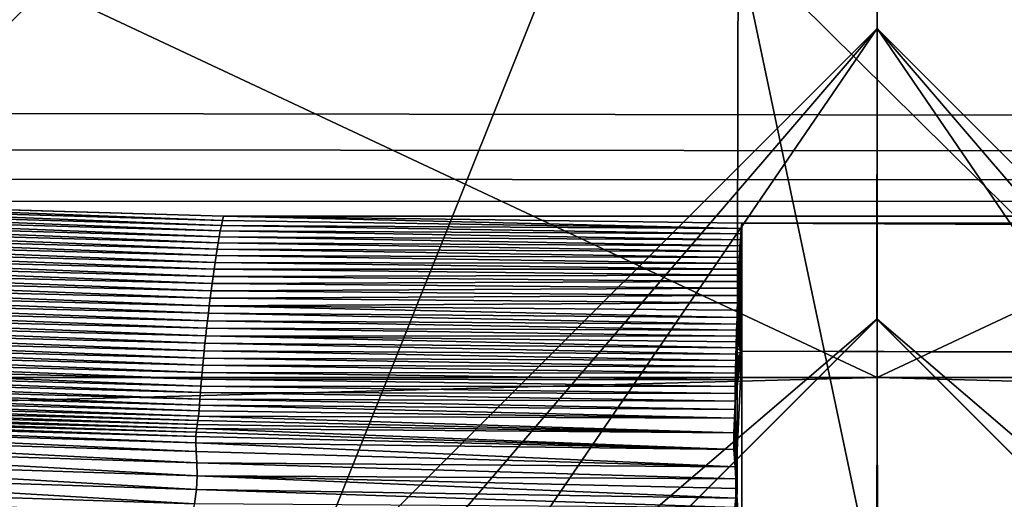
# Model space of a CAD drawing. Extents: x -200 to 200, y -702 to 625.
# Tile 63 of 256: x -176.473 to -174.781, y -635.11 to -634.285. Entities that reach past the tile are written whole.
import ezdxf

# ---------------------------------------------------------------- set-up
doc = ezdxf.new("R2010")
doc.units = 0
doc.header["$LTSCALE"] = 4.479492
for name, color, linetype in [('155', 7, 'CONTINUOUS'), ('266', 7, 'CONTINUOUS'), ('311', 7, 'CONTINUOUS'), ('317', 7, 'CONTINUOUS'), ('318', 7, 'CONTINUOUS'), ('325', 7, 'CONTINUOUS'), ('384', 7, 'CONTINUOUS'), ('387', 7, 'CONTINUOUS'), ('388', 7, 'CONTINUOUS'), ('430', 7, 'CONTINUOUS'), ('443', 7, 'CONTINUOUS'), ('453', 7, 'CONTINUOUS'), ('493', 7, 'CONTINUOUS'), ('525', 7, 'CONTINUOUS'), ('5263', 7, 'CONTINUOUS'), ('5271', 7, 'CONTINUOUS'), ('5281', 7, 'CONTINUOUS'), ('5282', 7, 'CONTINUOUS'), ('571', 7, 'CONTINUOUS'), ('648', 7, 'CONTINUOUS'), ('675', 7, 'CONTINUOUS'), ('679', 7, 'CONTINUOUS'), ('7', 7, 'CONTINUOUS')]:
    doc.layers.add(name, color=color, linetype=linetype)

msp = doc.modelspace()

# ---------------------------------------------------------------- linework, layer by layer
at = {"layer": '155', "color": 7, "linetype": 'CONTINUOUS'}
for points in [[(-180.2099, -634.824, 15.128), (-174.9981, -631.8, 16), (-180.8187, -633.9727, 14.9044), (-180.2099, -634.824, 15.128)], [(-169.7901, -634.824, 15.128), (-169.3098, -634.0704, 14.954), (-174.9981, -631.8, 16), (-169.7901, -634.824, 15.128)]]:
    msp.add_3dface(points, dxfattribs=at)
at = {"layer": '266', "color": 7, "linetype": 'CONTINUOUS'}
for points in [[(-175.0001, -634.3, 14.45), (-178.5, -637.8, 14.45), (-175.0002, -634.8, 14.45), (-175.0001, -634.3, 14.45)], [(-172, -637.8, 14.45), (-175.0001, -634.3, 14.45), (-175.0002, -634.8, 14.45), (-172, -637.8, 14.45)], [(-171.5, -637.8, 14.45), (-175.0001, -634.3, 14.45), (-172, -637.8, 14.45), (-171.5, -637.8, 14.45)], [(-175.0002, -634.8, 14.45), (-178.5, -637.8, 14.45), (-178, -637.8, 14.45), (-175.0002, -634.8, 14.45)]]:
    msp.add_3dface(points, dxfattribs=at)
at = {"layer": '311', "color": 7, "linetype": 'CONTINUOUS'}
for points in [[(-174.9999, -634.3, 13.45), (-178, -637.8, 13.45), (-178.5, -637.8, 13.45), (-174.9999, -634.3, 13.45)], [(-178, -637.8, 13.45), (-174.9999, -634.3, 13.45), (-174.9998, -634.8, 13.45), (-178, -637.8, 13.45)], [(-174.9999, -634.3, 13.45), (-171.5, -637.8, 13.45), (-174.9998, -634.8, 13.45), (-174.9999, -634.3, 13.45)], [(-171.5, -637.8, 13.45), (-172, -637.8, 13.45), (-174.9998, -634.8, 13.45), (-171.5, -637.8, 13.45)]]:
    msp.add_3dface(points, dxfattribs=at)
at = {"layer": '317', "color": 7, "linetype": 'CONTINUOUS'}
for points in [[(-188.9, -632.1401, 0), (-175, -629.7, -13.9), (-188.9, -645.7), (-188.9, -632.1401, 0)], [(-188.9, -645.7), (-175, -629.7, -13.9), (-184.8285, -645.5284, -9.8298), (-188.9, -645.7)], [(-175, -629.7, -13.9), (-175, -645.4574, -13.9), (-184.8285, -645.5284, -9.8298), (-175, -629.7, -13.9)]]:
    msp.add_3dface(points, dxfattribs=at)
at = {"layer": '318', "color": 7, "linetype": 'CONTINUOUS'}
for points in [[(-175, -629.7, -13.9), (-161.1, -629.7), (-175, -645.4574, -13.9), (-175, -629.7, -13.9)], [(-175, -645.4574, -13.9), (-161.1, -629.7), (-166.704, -645.5053, -11.1529), (-175, -645.4574, -13.9)]]:
    msp.add_3dface(points, dxfattribs=at)
at = {"layer": '325', "color": 7, "linetype": 'CONTINUOUS'}
for points in [[(-175, -631.8, 17), (-180.2099, -634.824, 15.128), (-181, -637.8, 17), (-175, -631.8, 17)], [(-174.9981, -631.8, 16), (-180.2099, -634.824, 15.128), (-175, -631.8, 17), (-174.9981, -631.8, 16)], [(-169, -637.8, 17), (-174.9981, -631.8, 16), (-175, -631.8, 17), (-169, -637.8, 17)], [(-169.7901, -634.824, 15.128), (-174.9981, -631.8, 16), (-169, -637.8, 17), (-169.7901, -634.824, 15.128)]]:
    msp.add_3dface(points, dxfattribs=at)
at = {"layer": '384', "color": 7, "linetype": 'CONTINUOUS'}
for points in [[(-175.0003, -632.8, 18), (-180, -637.8, 18), (-176.45, -636.4225, 18), (-175.0003, -632.8, 18)], [(-175.0003, -632.8, 18), (-176.45, -636.4225, 18), (-174.9994, -635.8, 18), (-175.0003, -632.8, 18)], [(-170, -637.8, 18), (-175.0003, -632.8, 18), (-173.55, -636.4225, 18), (-170, -637.8, 18)], [(-173.55, -636.4225, 18), (-175.0003, -632.8, 18), (-174.9994, -635.8, 18), (-173.55, -636.4225, 18)]]:
    msp.add_3dface(points, dxfattribs=at)
at = {"layer": '387', "color": 7, "linetype": 'CONTINUOUS'}
for points in [[(-175, -632.0929, 17.7071), (-180.7071, -637.8, 17.7071), (-175.0003, -632.8, 18), (-175, -632.0929, 17.7071)], [(-170, -637.8, 18), (-175, -632.0929, 17.7071), (-175.0003, -632.8, 18), (-170, -637.8, 18)], [(-175, -632.0929, 17.7071), (-170, -637.8, 18), (-169.6173, -637.8, 17.9239), (-175, -632.0929, 17.7071)], [(-169.2929, -637.8, 17.7071), (-175, -632.0929, 17.7071), (-169.6173, -637.8, 17.9239), (-169.2929, -637.8, 17.7071)], [(-175.0003, -632.8, 18), (-180.7071, -637.8, 17.7071), (-180.3827, -637.8, 17.9239), (-175.0003, -632.8, 18)], [(-180, -637.8, 18), (-175.0003, -632.8, 18), (-180.3827, -637.8, 17.9239), (-180, -637.8, 18)]]:
    msp.add_3dface(points, dxfattribs=at)
at = {"layer": '388', "color": 7, "linetype": 'CONTINUOUS'}
for points in [[(-175, -631.8, 17), (-181, -637.8, 17), (-175, -632.0929, 17.7071), (-175, -631.8, 17)], [(-169, -637.8, 17), (-175, -631.8, 17), (-169.0761, -637.8, 17.3827), (-169, -637.8, 17)], [(-175, -631.8, 17), (-169.2929, -637.8, 17.7071), (-169.0761, -637.8, 17.3827), (-175, -631.8, 17)], [(-169.2929, -637.8, 17.7071), (-175, -631.8, 17), (-175, -632.0929, 17.7071), (-169.2929, -637.8, 17.7071)], [(-181, -637.8, 17), (-180.9239, -637.8, 17.3827), (-175, -632.0929, 17.7071), (-181, -637.8, 17)], [(-180.9239, -637.8, 17.3827), (-180.7071, -637.8, 17.7071), (-175, -632.0929, 17.7071), (-180.9239, -637.8, 17.3827)]]:
    msp.add_3dface(points, dxfattribs=at)
at = {"layer": '430', "color": 7, "linetype": 'CONTINUOUS'}
for points in [[(-174.9999, -634.3, 13.45), (-178.5, -637.8, 13.45), (-174.9998, -634.3, 12.6), (-174.9999, -634.3, 13.45)], [(-178.5, -637.8, 13.45), (-178.5, -637.8, 12.1041), (-174.9998, -634.3, 12.6), (-178.5, -637.8, 13.45)], [(-171.5, -637.8, 13.45), (-174.9999, -634.3, 13.45), (-171.5, -637.8, 12.1041), (-171.5, -637.8, 13.45)], [(-171.5, -637.8, 12.1041), (-174.9999, -634.3, 13.45), (-174.9998, -634.3, 12.6), (-171.5, -637.8, 12.1041)]]:
    msp.add_3dface(points, dxfattribs=at)
at = {"layer": '443', "color": 7, "linetype": 'CONTINUOUS'}
for points in [[(-174.9999, -634.3, 15.95), (-176.45, -636.4225, 15.95), (-178.5, -637.8, 15.95), (-174.9999, -634.3, 15.95)], [(-176.45, -636.4225, 15.95), (-174.9999, -634.3, 15.95), (-175.0006, -635.8, 15.95), (-176.45, -636.4225, 15.95)], [(-175.0006, -635.8, 15.95), (-174.9999, -634.3, 15.95), (-173.55, -636.4225, 15.95), (-175.0006, -635.8, 15.95)], [(-174.9999, -634.3, 15.95), (-171.5, -637.8, 15.95), (-173.55, -636.4225, 15.95), (-174.9999, -634.3, 15.95)]]:
    msp.add_3dface(points, dxfattribs=at)
at = {"layer": '453', "color": 7, "linetype": 'CONTINUOUS'}
for points in [[(-178.5, -637.8, 12.1041), (-175.0003, -641.3, 12.6), (-174.9998, -634.3, 12.6), (-178.5, -637.8, 12.1041)], [(-175.0003, -641.3, 12.6), (-171.5, -637.8, 12.1041), (-174.9998, -634.3, 12.6), (-175.0003, -641.3, 12.6)]]:
    msp.add_3dface(points, dxfattribs=at)
at = {"layer": '493', "color": 7, "linetype": 'CONTINUOUS'}
for points in [[(-178.5, -637.8, 15.95), (-178.5, -637.8, 14.45), (-175.0001, -634.3, 14.45), (-178.5, -637.8, 15.95)], [(-174.9999, -634.3, 15.95), (-178.5, -637.8, 15.95), (-175.0001, -634.3, 14.45), (-174.9999, -634.3, 15.95)], [(-171.5, -637.8, 14.45), (-174.9999, -634.3, 15.95), (-175.0001, -634.3, 14.45), (-171.5, -637.8, 14.45)], [(-171.5, -637.8, 15.95), (-174.9999, -634.3, 15.95), (-171.5, -637.8, 14.45), (-171.5, -637.8, 15.95)]]:
    msp.add_3dface(points, dxfattribs=at)
at = {"layer": '525', "color": 7, "linetype": 'CONTINUOUS'}
for points in [[(-67.5, -634.6308, -15.9865), (-175.2385, -634.1509, -13.998), (-67.5, -633.887, -12.8425), (-67.5, -634.6308, -15.9865)], [(-181.3035, -634.2695, -14.502), (-175.2385, -634.1509, -13.998), (-180.4531, -634.362, -14.8893), (-181.3035, -634.2695, -14.502)], [(-180.4531, -634.362, -14.8893), (-175.2385, -634.1509, -13.998), (-179.5991, -634.4408, -15.215), (-180.4531, -634.362, -14.8893)], [(-175.2385, -634.1509, -13.998), (-67.5, -634.6308, -15.9865), (-179.5991, -634.4408, -15.215), (-175.2385, -634.1509, -13.998)], [(-179.5991, -634.4408, -15.215), (-67.5, -634.6308, -15.9865), (-178.7393, -634.5061, -15.4824), (-179.5991, -634.4408, -15.215)], [(-178.7393, -634.5061, -15.4824), (-67.5, -634.6308, -15.9865), (-177.8742, -634.5581, -15.6938), (-178.7393, -634.5061, -15.4824)], [(-177.8742, -634.5581, -15.6938), (-67.5, -634.6308, -15.9865), (-177.003, -634.597, -15.8508), (-177.8742, -634.5581, -15.6938)], [(-177.003, -634.597, -15.8508), (-67.5, -634.6308, -15.9865), (-176.123, -634.6227, -15.954), (-177.003, -634.597, -15.8508)], [(-69.183, -634.635, -16.0032), (-175.2327, -634.635, -16.0032), (-176.123, -634.6227, -15.954), (-69.183, -634.635, -16.0032)], [(-67.5, -634.6308, -15.9865), (-68.3512, -634.6334, -15.9969), (-176.123, -634.6227, -15.954), (-67.5, -634.6308, -15.9865)], [(-68.3512, -634.6334, -15.9969), (-69.183, -634.635, -16.0032), (-176.123, -634.6227, -15.954), (-68.3512, -634.6334, -15.9969)]]:
    msp.add_3dface(points, dxfattribs=at)
at = {"layer": '5263', "linetype": 'CONTINUOUS'}
for points in [[(-186.5, -629.5), (-175, -629.5, -11.5), (-186.5, -634.9), (-186.5, -629.5)], [(-186.5, -634.9), (-175, -629.5, -11.5), (-175, -634.9, -11.5), (-186.5, -634.9)], [(-163.5, -629.5), (-163.5, -634.9), (-175, -634.9, -11.5), (-163.5, -629.5)], [(-175, -629.5, -11.5), (-163.5, -629.5), (-175, -634.9, -11.5), (-175, -629.5, -11.5)]]:
    msp.add_3dface(points, dxfattribs=at)
at = {"layer": '5271', "linetype": 'CONTINUOUS'}
for points in [[(-175, -629.5, 11.5), (-186.5, -629.5), (-175, -634.9, 11.5), (-175, -629.5, 11.5)], [(-186.5, -629.5), (-186.5, -634.9), (-175, -634.9, 11.5), (-186.5, -629.5)], [(-163.5, -634.9), (-163.5, -629.5), (-175, -629.5, 11.5), (-163.5, -634.9)], [(-163.5, -634.9), (-175, -629.5, 11.5), (-175, -634.9, 11.5), (-163.5, -634.9)]]:
    msp.add_3dface(points, dxfattribs=at)
at = {"layer": '5281', "linetype": 'CONTINUOUS'}
for points in [[(-186.2, -635.2), (-186.5, -634.9), (-175, -634.9, -11.5), (-186.2, -635.2)], [(-175, -635.2, -11.2), (-186.2, -635.2), (-175, -634.9, -11.5), (-175, -635.2, -11.2)], [(-163.8, -635.2), (-175, -635.2, -11.2), (-163.5, -634.9), (-163.8, -635.2)], [(-163.5, -634.9), (-175, -635.2, -11.2), (-175, -634.9, -11.5), (-163.5, -634.9)]]:
    msp.add_3dface(points, dxfattribs=at)
at = {"layer": '5282', "linetype": 'CONTINUOUS'}
for points in [[(-186.5, -634.9), (-175, -635.2, 11.2), (-175, -634.9, 11.5), (-186.5, -634.9)], [(-186.2, -635.2), (-175, -635.2, 11.2), (-186.5, -634.9), (-186.2, -635.2)], [(-163.8, -635.2), (-163.5, -634.9), (-175, -634.9, 11.5), (-163.8, -635.2)], [(-175, -635.2, 11.2), (-163.8, -635.2), (-175, -634.9, 11.5), (-175, -635.2, 11.2)]]:
    msp.add_3dface(points, dxfattribs=at)
at = {"layer": '571', "color": 7, "linetype": 'CONTINUOUS'}
for points in [[(-175.2327, -634.635, -16.0032), (-69.183, -635.0921, -16.4975), (-175.2327, -634.855, -16.362), (-175.2327, -634.635, -16.0032)], [(-175.2327, -634.635, -16.0032), (-69.183, -634.635, -16.0032), (-69.183, -635.0921, -16.4975), (-175.2327, -634.635, -16.0032)], [(-69.183, -635.0921, -16.4975), (-69.183, -635.241, -16.5298), (-175.2327, -634.855, -16.362), (-69.183, -635.0921, -16.4975)], [(-175.2327, -634.855, -16.362), (-69.183, -635.241, -16.5298), (-175.2327, -635.241, -16.5298), (-175.2327, -634.855, -16.362)]]:
    msp.add_3dface(points, dxfattribs=at)
at = {"layer": '648', "color": 7, "linetype": 'CONTINUOUS'}
for points in [[(-175.2335, -634.6438, -16.0351), (-175.2327, -634.855, -16.362), (-175.2342, -634.6533, -16.0645), (-175.2335, -634.6438, -16.0351)], [(-175.2327, -634.635, -16.0032), (-175.2327, -634.855, -16.362), (-175.2335, -634.6438, -16.0351), (-175.2327, -634.635, -16.0032)], [(-175.2349, -634.6633, -16.0913), (-175.2327, -634.855, -16.362), (-175.2356, -634.6735, -16.1158), (-175.2349, -634.6633, -16.0913)], [(-175.2342, -634.6533, -16.0645), (-175.2327, -634.855, -16.362), (-175.2349, -634.6633, -16.0913), (-175.2342, -634.6533, -16.0645)], [(-175.2356, -634.6735, -16.1158), (-175.2327, -634.855, -16.362), (-175.2361, -634.6837, -16.1379), (-175.2356, -634.6735, -16.1158)], [(-175.2367, -634.6938, -16.158), (-175.2327, -634.855, -16.362), (-175.2372, -634.7039, -16.1765), (-175.2367, -634.6938, -16.158)], [(-175.2361, -634.6837, -16.1379), (-175.2327, -634.855, -16.362), (-175.2367, -634.6938, -16.158), (-175.2361, -634.6837, -16.1379)], [(-175.2376, -634.714, -16.194), (-175.2327, -634.855, -16.362), (-175.2381, -634.7244, -16.2107), (-175.2376, -634.714, -16.194)], [(-175.2372, -634.7039, -16.1765), (-175.2327, -634.855, -16.362), (-175.2376, -634.714, -16.194), (-175.2372, -634.7039, -16.1765)], [(-175.2381, -634.7244, -16.2107), (-175.2327, -634.855, -16.362), (-175.2385, -634.7353, -16.2273), (-175.2381, -634.7244, -16.2107)], [(-175.239, -634.7468, -16.2437), (-175.2327, -634.855, -16.362), (-175.2394, -634.759, -16.26), (-175.239, -634.7468, -16.2437)], [(-175.2385, -634.7353, -16.2273), (-175.2327, -634.855, -16.362), (-175.239, -634.7468, -16.2437), (-175.2385, -634.7353, -16.2273)], [(-175.2394, -634.759, -16.26), (-175.2327, -634.855, -16.362), (-175.2399, -634.7719, -16.2762), (-175.2394, -634.759, -16.26)], [(-175.2399, -634.7719, -16.2762), (-175.2327, -634.855, -16.362), (-175.2403, -634.7846, -16.2915), (-175.2399, -634.7719, -16.2762)], [(-175.2407, -634.797, -16.3053), (-175.2327, -634.855, -16.362), (-175.2411, -634.8082, -16.3173), (-175.2407, -634.797, -16.3053)], [(-175.2403, -634.7846, -16.2915), (-175.2327, -634.855, -16.362), (-175.2407, -634.797, -16.3053), (-175.2403, -634.7846, -16.2915)], [(-175.2411, -634.8082, -16.3173), (-175.2327, -634.855, -16.362), (-175.2414, -634.8188, -16.3281), (-175.2411, -634.8082, -16.3173)], [(-175.2417, -634.8288, -16.338), (-175.2327, -634.855, -16.362), (-175.242, -634.8389, -16.3476), (-175.2417, -634.8288, -16.338)], [(-175.2414, -634.8188, -16.3281), (-175.2327, -634.855, -16.362), (-175.2417, -634.8288, -16.338), (-175.2414, -634.8188, -16.3281)], [(-175.2423, -634.8493, -16.3569), (-175.2327, -634.855, -16.362), (-175.2426, -634.8599, -16.3662), (-175.2423, -634.8493, -16.3569)], [(-175.242, -634.8389, -16.3476), (-175.2327, -634.855, -16.362), (-175.2423, -634.8493, -16.3569), (-175.242, -634.8389, -16.3476)], [(-175.2441, -634.941, -16.4258), (-175.2327, -634.855, -16.362), (-175.2429, -635.0743, -16.4912), (-175.2441, -634.941, -16.4258)], [(-175.2439, -634.9278, -16.4173), (-175.2327, -634.855, -16.362), (-175.2441, -634.941, -16.4258), (-175.2439, -634.9278, -16.4173)], [(-175.2438, -634.9156, -16.4091), (-175.2327, -634.855, -16.362), (-175.2439, -634.9278, -16.4173), (-175.2438, -634.9156, -16.4091)], [(-175.2436, -634.904, -16.4008), (-175.2327, -634.855, -16.362), (-175.2438, -634.9156, -16.4091), (-175.2436, -634.904, -16.4008)], [(-175.2434, -634.8928, -16.3925), (-175.2327, -634.855, -16.362), (-175.2436, -634.904, -16.4008), (-175.2434, -634.8928, -16.3925)], [(-175.2432, -634.8817, -16.384), (-175.2327, -634.855, -16.362), (-175.2434, -634.8928, -16.3925), (-175.2432, -634.8817, -16.384)], [(-175.2429, -634.8707, -16.3752), (-175.2327, -634.855, -16.362), (-175.2432, -634.8817, -16.384), (-175.2429, -634.8707, -16.3752)], [(-175.2327, -634.855, -16.362), (-175.2327, -635.241, -16.5298), (-175.2429, -635.0743, -16.4912), (-175.2327, -634.855, -16.362)], [(-175.2426, -634.8599, -16.3662), (-175.2327, -634.855, -16.362), (-175.2429, -634.8707, -16.3752), (-175.2426, -634.8599, -16.3662)], [(-175.2443, -634.9552, -16.4345), (-175.2441, -634.941, -16.4258), (-175.2429, -635.0743, -16.4912), (-175.2443, -634.9552, -16.4345)], [(-175.2448, -634.9702, -16.4432), (-175.2443, -634.9552, -16.4345), (-175.2429, -635.0743, -16.4912), (-175.2448, -634.9702, -16.4432)], [(-175.2463, -634.9955, -16.4568), (-175.2448, -634.9702, -16.4432), (-175.2429, -635.0743, -16.4912), (-175.2463, -634.9955, -16.4568)], [(-175.2463, -635.0238, -16.4705), (-175.2463, -634.9955, -16.4568), (-175.2441, -635.054, -16.4834), (-175.2463, -635.0238, -16.4705)], [(-175.2441, -635.054, -16.4834), (-175.2463, -634.9955, -16.4568), (-175.2429, -635.0743, -16.4912), (-175.2441, -635.054, -16.4834)], [(-175.2429, -635.0743, -16.4912), (-175.2327, -635.241, -16.5298), (-175.2425, -635.091, -16.4971), (-175.2429, -635.0743, -16.4912)], [(-175.2425, -635.091, -16.4971), (-175.2327, -635.241, -16.5298), (-175.243, -635.1077, -16.5024), (-175.2425, -635.091, -16.4971)], [(-175.243, -635.1077, -16.5024), (-175.2327, -635.241, -16.5298), (-175.2445, -635.1238, -16.5072), (-175.243, -635.1077, -16.5024)]]:
    msp.add_3dface(points, dxfattribs=at)
at = {"layer": '675', "color": 7, "linetype": 'CONTINUOUS'}
for points in [[(-177.0064, -634.6045, -15.8783), (-177.003, -634.597, -15.8508), (-176.1251, -634.6303, -15.9818), (-177.0064, -634.6045, -15.8783)], [(-177.003, -634.597, -15.8508), (-176.123, -634.6227, -15.954), (-176.1251, -634.6303, -15.9818), (-177.003, -634.597, -15.8508)], [(-177.0129, -634.6226, -15.9312), (-177.0097, -634.6131, -15.9051), (-176.1288, -634.648, -16.0342), (-177.0129, -634.6226, -15.9312)], [(-177.0097, -634.6131, -15.9051), (-177.0064, -634.6045, -15.8783), (-176.1269, -634.6388, -16.0086), (-177.0097, -634.6131, -15.9051)], [(-176.1288, -634.648, -16.0342), (-177.0097, -634.6131, -15.9051), (-176.1269, -634.6388, -16.0086), (-176.1288, -634.648, -16.0342)], [(-176.1269, -634.6388, -16.0086), (-177.0064, -634.6045, -15.8783), (-176.1251, -634.6303, -15.9818), (-176.1269, -634.6388, -16.0086)], [(-177.0162, -634.6329, -15.9567), (-177.0129, -634.6226, -15.9312), (-176.1306, -634.658, -16.0589), (-177.0162, -634.6329, -15.9567)], [(-176.1306, -634.658, -16.0589), (-177.0129, -634.6226, -15.9312), (-176.1288, -634.648, -16.0342), (-176.1306, -634.658, -16.0589)], [(-175.2335, -634.6438, -16.0351), (-176.1269, -634.6388, -16.0086), (-176.1251, -634.6303, -15.9818), (-175.2335, -634.6438, -16.0351)], [(-176.123, -634.6227, -15.954), (-175.2335, -634.6438, -16.0351), (-176.1251, -634.6303, -15.9818), (-176.123, -634.6227, -15.954)], [(-176.123, -634.6227, -15.954), (-175.2327, -634.635, -16.0032), (-175.2335, -634.6438, -16.0351), (-176.123, -634.6227, -15.954)], [(-177.0226, -634.6551, -16.0058), (-177.0194, -634.6437, -15.9816), (-176.1342, -634.6794, -16.1057), (-177.0226, -634.6551, -16.0058)], [(-177.0194, -634.6437, -15.9816), (-177.0162, -634.6329, -15.9567), (-176.1324, -634.6685, -16.0827), (-177.0194, -634.6437, -15.9816)], [(-176.1342, -634.6794, -16.1057), (-177.0194, -634.6437, -15.9816), (-176.1324, -634.6685, -16.0827), (-176.1342, -634.6794, -16.1057)], [(-176.1324, -634.6685, -16.0827), (-177.0162, -634.6329, -15.9567), (-176.1306, -634.658, -16.0589), (-176.1324, -634.6685, -16.0827)], [(-175.2349, -634.6633, -16.0913), (-176.1306, -634.658, -16.0589), (-176.1288, -634.648, -16.0342), (-175.2349, -634.6633, -16.0913)], [(-175.2342, -634.6533, -16.0645), (-176.1288, -634.648, -16.0342), (-176.1269, -634.6388, -16.0086), (-175.2342, -634.6533, -16.0645)], [(-175.2342, -634.6533, -16.0645), (-175.2349, -634.6633, -16.0913), (-176.1288, -634.648, -16.0342), (-175.2342, -634.6533, -16.0645)], [(-175.2335, -634.6438, -16.0351), (-175.2342, -634.6533, -16.0645), (-176.1269, -634.6388, -16.0086), (-175.2335, -634.6438, -16.0351)], [(-177.0258, -634.6668, -16.0296), (-177.0226, -634.6551, -16.0058), (-176.1359, -634.6906, -16.1279), (-177.0258, -634.6668, -16.0296)], [(-176.1359, -634.6906, -16.1279), (-177.0226, -634.6551, -16.0058), (-176.1342, -634.6794, -16.1057), (-176.1359, -634.6906, -16.1279)], [(-175.2356, -634.6735, -16.1158), (-176.1324, -634.6685, -16.0827), (-176.1306, -634.658, -16.0589), (-175.2356, -634.6735, -16.1158)], [(-175.2349, -634.6633, -16.0913), (-175.2356, -634.6735, -16.1158), (-176.1306, -634.658, -16.0589), (-175.2349, -634.6633, -16.0913)], [(-177.032, -634.6911, -16.0757), (-177.0289, -634.6788, -16.0528), (-176.1394, -634.7141, -16.1704), (-177.032, -634.6911, -16.0757)], [(-177.0289, -634.6788, -16.0528), (-177.0258, -634.6668, -16.0296), (-176.1377, -634.7022, -16.1494), (-177.0289, -634.6788, -16.0528)], [(-176.1394, -634.7141, -16.1704), (-177.0289, -634.6788, -16.0528), (-176.1377, -634.7022, -16.1494), (-176.1394, -634.7141, -16.1704)], [(-176.1377, -634.7022, -16.1494), (-177.0258, -634.6668, -16.0296), (-176.1359, -634.6906, -16.1279), (-176.1377, -634.7022, -16.1494)], [(-175.2367, -634.6938, -16.158), (-176.1359, -634.6906, -16.1279), (-176.1342, -634.6794, -16.1057), (-175.2367, -634.6938, -16.158)], [(-175.2361, -634.6837, -16.1379), (-176.1342, -634.6794, -16.1057), (-176.1324, -634.6685, -16.0827), (-175.2361, -634.6837, -16.1379)], [(-175.2361, -634.6837, -16.1379), (-175.2367, -634.6938, -16.158), (-176.1342, -634.6794, -16.1057), (-175.2361, -634.6837, -16.1379)], [(-175.2356, -634.6735, -16.1158), (-175.2361, -634.6837, -16.1379), (-176.1324, -634.6685, -16.0827), (-175.2356, -634.6735, -16.1158)], [(-177.035, -634.7036, -16.0982), (-177.032, -634.6911, -16.0757), (-176.141, -634.7263, -16.1908), (-177.035, -634.7036, -16.0982)], [(-176.141, -634.7263, -16.1908), (-177.032, -634.6911, -16.0757), (-176.1394, -634.7141, -16.1704), (-176.141, -634.7263, -16.1908)], [(-175.2372, -634.7039, -16.1765), (-176.1377, -634.7022, -16.1494), (-176.1359, -634.6906, -16.1279), (-175.2372, -634.7039, -16.1765)], [(-175.2367, -634.6938, -16.158), (-175.2372, -634.7039, -16.1765), (-176.1359, -634.6906, -16.1279), (-175.2367, -634.6938, -16.158)], [(-177.041, -634.729, -16.1419), (-177.038, -634.7162, -16.1203), (-176.1443, -634.7512, -16.23), (-177.041, -634.729, -16.1419)], [(-177.038, -634.7162, -16.1203), (-177.035, -634.7036, -16.0982), (-176.1427, -634.7387, -16.2107), (-177.038, -634.7162, -16.1203)], [(-176.1443, -634.7512, -16.23), (-177.038, -634.7162, -16.1203), (-176.1427, -634.7387, -16.2107), (-176.1443, -634.7512, -16.23)], [(-176.1427, -634.7387, -16.2107), (-177.035, -634.7036, -16.0982), (-176.141, -634.7263, -16.1908), (-176.1427, -634.7387, -16.2107)], [(-175.2381, -634.7244, -16.2107), (-176.141, -634.7263, -16.1908), (-176.1394, -634.7141, -16.1704), (-175.2381, -634.7244, -16.2107)], [(-175.2376, -634.714, -16.194), (-176.1394, -634.7141, -16.1704), (-176.1377, -634.7022, -16.1494), (-175.2376, -634.714, -16.194)], [(-175.2376, -634.714, -16.194), (-175.2381, -634.7244, -16.2107), (-176.1394, -634.7141, -16.1704), (-175.2376, -634.714, -16.194)], [(-175.2372, -634.7039, -16.1765), (-175.2376, -634.714, -16.194), (-176.1377, -634.7022, -16.1494), (-175.2372, -634.7039, -16.1765)], [(-177.044, -634.7418, -16.163), (-177.041, -634.729, -16.1419), (-176.146, -634.7639, -16.2488), (-177.044, -634.7418, -16.163)], [(-176.146, -634.7639, -16.2488), (-177.041, -634.729, -16.1419), (-176.1443, -634.7512, -16.23), (-176.146, -634.7639, -16.2488)], [(-175.2385, -634.7353, -16.2273), (-176.1427, -634.7387, -16.2107), (-176.141, -634.7263, -16.1908), (-175.2385, -634.7353, -16.2273)], [(-175.2381, -634.7244, -16.2107), (-175.2385, -634.7353, -16.2273), (-176.141, -634.7263, -16.1908), (-175.2381, -634.7244, -16.2107)], [(-177.0469, -634.7546, -16.1836), (-177.044, -634.7418, -16.163), (-176.1476, -634.7768, -16.267), (-177.0469, -634.7546, -16.1836)], [(-176.1476, -634.7768, -16.267), (-177.044, -634.7418, -16.163), (-176.146, -634.7639, -16.2488), (-176.1476, -634.7768, -16.267)], [(-175.239, -634.7468, -16.2437), (-176.1443, -634.7512, -16.23), (-176.1427, -634.7387, -16.2107), (-175.239, -634.7468, -16.2437)], [(-175.239, -634.7468, -16.2437), (-175.2394, -634.759, -16.26), (-176.1443, -634.7512, -16.23), (-175.239, -634.7468, -16.2437)], [(-175.2385, -634.7353, -16.2273), (-175.239, -634.7468, -16.2437), (-176.1427, -634.7387, -16.2107), (-175.2385, -634.7353, -16.2273)], [(-177.0498, -634.7675, -16.2036), (-177.0469, -634.7546, -16.1836), (-176.1492, -634.7897, -16.2845), (-177.0498, -634.7675, -16.2036)], [(-176.1492, -634.7897, -16.2845), (-177.0469, -634.7546, -16.1836), (-176.1476, -634.7768, -16.267), (-176.1492, -634.7897, -16.2845)], [(-175.2399, -634.7719, -16.2762), (-176.1476, -634.7768, -16.267), (-176.146, -634.7639, -16.2488), (-175.2399, -634.7719, -16.2762)], [(-175.2394, -634.759, -16.26), (-176.146, -634.7639, -16.2488), (-176.1443, -634.7512, -16.23), (-175.2394, -634.759, -16.26)], [(-175.2394, -634.759, -16.26), (-175.2399, -634.7719, -16.2762), (-176.146, -634.7639, -16.2488), (-175.2394, -634.759, -16.26)], [(-177.0554, -634.7932, -16.2416), (-177.0526, -634.7804, -16.2229), (-176.1522, -634.8155, -16.3177), (-177.0554, -634.7932, -16.2416)], [(-177.0526, -634.7804, -16.2229), (-177.0498, -634.7675, -16.2036), (-176.1507, -634.8026, -16.3014), (-177.0526, -634.7804, -16.2229)], [(-176.1522, -634.8155, -16.3177), (-177.0526, -634.7804, -16.2229), (-176.1507, -634.8026, -16.3014), (-176.1522, -634.8155, -16.3177)], [(-176.1507, -634.8026, -16.3014), (-177.0498, -634.7675, -16.2036), (-176.1492, -634.7897, -16.2845), (-176.1507, -634.8026, -16.3014)], [(-175.2407, -634.797, -16.3053), (-176.1492, -634.7897, -16.2845), (-176.1476, -634.7768, -16.267), (-175.2407, -634.797, -16.3053)], [(-175.2399, -634.7719, -16.2762), (-175.2403, -634.7846, -16.2915), (-176.1476, -634.7768, -16.267), (-175.2399, -634.7719, -16.2762)], [(-175.2403, -634.7846, -16.2915), (-175.2407, -634.797, -16.3053), (-176.1476, -634.7768, -16.267), (-175.2403, -634.7846, -16.2915)], [(-177.0581, -634.8059, -16.2595), (-177.0554, -634.7932, -16.2416), (-176.1537, -634.8285, -16.3332), (-177.0581, -634.8059, -16.2595)], [(-176.1537, -634.8285, -16.3332), (-177.0554, -634.7932, -16.2416), (-176.1522, -634.8155, -16.3177), (-176.1537, -634.8285, -16.3332)], [(-175.2411, -634.8082, -16.3173), (-176.1507, -634.8026, -16.3014), (-176.1492, -634.7897, -16.2845), (-175.2411, -634.8082, -16.3173)], [(-175.2407, -634.797, -16.3053), (-175.2411, -634.8082, -16.3173), (-176.1492, -634.7897, -16.2845), (-175.2407, -634.797, -16.3053)], [(-177.0607, -634.8186, -16.2767), (-177.0581, -634.8059, -16.2595), (-176.1551, -634.8413, -16.348), (-177.0607, -634.8186, -16.2767)], [(-176.1551, -634.8413, -16.348), (-177.0581, -634.8059, -16.2595), (-176.1537, -634.8285, -16.3332), (-176.1551, -634.8413, -16.348)], [(-175.2417, -634.8288, -16.338), (-176.1537, -634.8285, -16.3332), (-176.1522, -634.8155, -16.3177), (-175.2417, -634.8288, -16.338)], [(-175.2414, -634.8188, -16.3281), (-176.1522, -634.8155, -16.3177), (-176.1507, -634.8026, -16.3014), (-175.2414, -634.8188, -16.3281)], [(-175.2414, -634.8188, -16.3281), (-175.2417, -634.8288, -16.338), (-176.1522, -634.8155, -16.3177), (-175.2414, -634.8188, -16.3281)], [(-175.2411, -634.8082, -16.3173), (-175.2414, -634.8188, -16.3281), (-176.1507, -634.8026, -16.3014), (-175.2411, -634.8082, -16.3173)], [(-177.0655, -634.8435, -16.3086), (-177.0632, -634.8311, -16.2931), (-176.1578, -634.8667, -16.3755), (-177.0655, -634.8435, -16.3086)], [(-177.0632, -634.8311, -16.2931), (-177.0607, -634.8186, -16.2767), (-176.1565, -634.8541, -16.3621), (-177.0632, -634.8311, -16.2931)], [(-176.1578, -634.8667, -16.3755), (-177.0632, -634.8311, -16.2931), (-176.1565, -634.8541, -16.3621), (-176.1578, -634.8667, -16.3755)], [(-176.1565, -634.8541, -16.3621), (-177.0607, -634.8186, -16.2767), (-176.1551, -634.8413, -16.348), (-176.1565, -634.8541, -16.3621)], [(-175.2423, -634.8493, -16.3569), (-176.1551, -634.8413, -16.348), (-176.1537, -634.8285, -16.3332), (-175.2423, -634.8493, -16.3569)], [(-175.2417, -634.8288, -16.338), (-175.242, -634.8389, -16.3476), (-176.1537, -634.8285, -16.3332), (-175.2417, -634.8288, -16.338)], [(-175.242, -634.8389, -16.3476), (-175.2423, -634.8493, -16.3569), (-176.1537, -634.8285, -16.3332), (-175.242, -634.8389, -16.3476)], [(-177.0678, -634.8556, -16.3233), (-177.0655, -634.8435, -16.3086), (-176.1589, -634.8791, -16.3881), (-177.0678, -634.8556, -16.3233)], [(-176.1589, -634.8791, -16.3881), (-177.0655, -634.8435, -16.3086), (-176.1578, -634.8667, -16.3755), (-176.1589, -634.8791, -16.3881)], [(-175.2426, -634.8599, -16.3662), (-176.1565, -634.8541, -16.3621), (-176.1551, -634.8413, -16.348), (-175.2426, -634.8599, -16.3662)], [(-175.2423, -634.8493, -16.3569), (-175.2426, -634.8599, -16.3662), (-176.1551, -634.8413, -16.348), (-175.2423, -634.8493, -16.3569)], [(-177.0719, -634.879, -16.3497), (-177.0699, -634.8674, -16.337), (-176.161, -634.9033, -16.4109), (-177.0719, -634.879, -16.3497)], [(-177.0699, -634.8674, -16.337), (-177.0678, -634.8556, -16.3233), (-176.16, -634.8913, -16.3999), (-177.0699, -634.8674, -16.337)], [(-176.161, -634.9033, -16.4109), (-177.0699, -634.8674, -16.337), (-176.16, -634.8913, -16.3999), (-176.161, -634.9033, -16.4109)], [(-176.16, -634.8913, -16.3999), (-177.0678, -634.8556, -16.3233), (-176.1589, -634.8791, -16.3881), (-176.16, -634.8913, -16.3999)], [(-175.2432, -634.8817, -16.384), (-176.1589, -634.8791, -16.3881), (-176.1578, -634.8667, -16.3755), (-175.2432, -634.8817, -16.384)], [(-175.2429, -634.8707, -16.3752), (-176.1578, -634.8667, -16.3755), (-176.1565, -634.8541, -16.3621), (-175.2429, -634.8707, -16.3752)], [(-175.2429, -634.8707, -16.3752), (-175.2432, -634.8817, -16.384), (-176.1578, -634.8667, -16.3755), (-175.2429, -634.8707, -16.3752)], [(-175.2426, -634.8599, -16.3662), (-175.2429, -634.8707, -16.3752), (-176.1565, -634.8541, -16.3621), (-175.2426, -634.8599, -16.3662)], [(-177.0737, -634.8903, -16.3614), (-177.0719, -634.879, -16.3497), (-176.162, -634.9149, -16.421), (-177.0737, -634.8903, -16.3614)], [(-176.162, -634.9149, -16.421), (-177.0719, -634.879, -16.3497), (-176.161, -634.9033, -16.4109), (-176.162, -634.9149, -16.421)], [(-175.2434, -634.8928, -16.3925), (-176.16, -634.8913, -16.3999), (-176.1589, -634.8791, -16.3881), (-175.2434, -634.8928, -16.3925)], [(-175.2432, -634.8817, -16.384), (-175.2434, -634.8928, -16.3925), (-176.1589, -634.8791, -16.3881), (-175.2432, -634.8817, -16.384)], [(-177.0772, -634.9122, -16.3814), (-177.0755, -634.9014, -16.372), (-176.1637, -634.9372, -16.4385), (-177.0772, -634.9122, -16.3814)], [(-177.0755, -634.9014, -16.372), (-177.0737, -634.8903, -16.3614), (-176.1629, -634.9262, -16.4302), (-177.0755, -634.9014, -16.372)], [(-176.1637, -634.9372, -16.4385), (-177.0755, -634.9014, -16.372), (-176.1629, -634.9262, -16.4302), (-176.1637, -634.9372, -16.4385)], [(-176.1629, -634.9262, -16.4302), (-177.0737, -634.8903, -16.3614), (-176.162, -634.9149, -16.421), (-176.1629, -634.9262, -16.4302)], [(-175.2436, -634.904, -16.4008), (-176.161, -634.9033, -16.4109), (-176.16, -634.8913, -16.3999), (-175.2436, -634.904, -16.4008)], [(-175.2434, -634.8928, -16.3925), (-175.2436, -634.904, -16.4008), (-176.16, -634.8913, -16.3999), (-175.2434, -634.8928, -16.3925)], [(-177.0787, -634.9228, -16.3895), (-177.0772, -634.9122, -16.3814), (-176.1645, -634.9478, -16.4458), (-177.0787, -634.9228, -16.3895)], [(-176.1645, -634.9478, -16.4458), (-177.0772, -634.9122, -16.3814), (-176.1637, -634.9372, -16.4385), (-176.1645, -634.9478, -16.4458)], [(-175.2439, -634.9278, -16.4173), (-176.1629, -634.9262, -16.4302), (-176.162, -634.9149, -16.421), (-175.2439, -634.9278, -16.4173)], [(-175.2438, -634.9156, -16.4091), (-176.162, -634.9149, -16.421), (-176.161, -634.9033, -16.4109), (-175.2438, -634.9156, -16.4091)], [(-175.2438, -634.9156, -16.4091), (-175.2439, -634.9278, -16.4173), (-176.162, -634.9149, -16.421), (-175.2438, -634.9156, -16.4091)], [(-175.2436, -634.904, -16.4008), (-175.2438, -634.9156, -16.4091), (-176.161, -634.9033, -16.4109), (-175.2436, -634.904, -16.4008)], [(-177.0819, -634.9419, -16.402), (-177.0802, -634.9328, -16.3963), (-176.1662, -634.9664, -16.4575), (-177.0819, -634.9419, -16.402)], [(-177.0802, -634.9328, -16.3963), (-177.0787, -634.9228, -16.3895), (-176.1653, -634.9576, -16.4521), (-177.0802, -634.9328, -16.3963)], [(-176.1662, -634.9664, -16.4575), (-177.0802, -634.9328, -16.3963), (-176.1653, -634.9576, -16.4521), (-176.1662, -634.9664, -16.4575)], [(-176.1653, -634.9576, -16.4521), (-177.0787, -634.9228, -16.3895), (-176.1645, -634.9478, -16.4458), (-176.1653, -634.9576, -16.4521)], [(-175.2441, -634.941, -16.4258), (-176.1637, -634.9372, -16.4385), (-176.1629, -634.9262, -16.4302), (-175.2441, -634.941, -16.4258)], [(-175.2439, -634.9278, -16.4173), (-175.2441, -634.941, -16.4258), (-176.1629, -634.9262, -16.4302), (-175.2439, -634.9278, -16.4173)], [(-177.0853, -634.9569, -16.408), (-177.0836, -634.9497, -16.4064), (-176.1682, -634.9809, -16.4646), (-177.0853, -634.9569, -16.408)], [(-177.0836, -634.9497, -16.4064), (-177.0819, -634.9419, -16.402), (-176.1672, -634.974, -16.4619), (-177.0836, -634.9497, -16.4064)], [(-176.1682, -634.9809, -16.4646), (-177.0836, -634.9497, -16.4064), (-176.1672, -634.974, -16.4619), (-176.1682, -634.9809, -16.4646)], [(-176.1672, -634.974, -16.4619), (-177.0819, -634.9419, -16.402), (-176.1662, -634.9664, -16.4575), (-176.1672, -634.974, -16.4619)], [(-175.2448, -634.9702, -16.4432), (-176.1653, -634.9576, -16.4521), (-176.1645, -634.9478, -16.4458), (-175.2448, -634.9702, -16.4432)], [(-175.2443, -634.9552, -16.4345), (-176.1645, -634.9478, -16.4458), (-176.1637, -634.9372, -16.4385), (-175.2443, -634.9552, -16.4345)], [(-175.2443, -634.9552, -16.4345), (-175.2448, -634.9702, -16.4432), (-176.1645, -634.9478, -16.4458), (-175.2443, -634.9552, -16.4345)], [(-175.2441, -634.941, -16.4258), (-175.2443, -634.9552, -16.4345), (-176.1637, -634.9372, -16.4385), (-175.2441, -634.941, -16.4258)], [(-177.0901, -634.9758, -16.4096), (-177.0886, -634.9697, -16.4061), (-176.1707, -635.0019, -16.4709), (-177.0901, -634.9758, -16.4096)], [(-177.0886, -634.9697, -16.4061), (-177.087, -634.9638, -16.4066), (-176.17, -634.9943, -16.467), (-177.0886, -634.9697, -16.4061)], [(-176.1707, -635.0019, -16.4709), (-177.0886, -634.9697, -16.4061), (-176.17, -634.9943, -16.467), (-176.1707, -635.0019, -16.4709)], [(-177.087, -634.9638, -16.4066), (-177.0853, -634.9569, -16.408), (-176.1692, -634.9877, -16.4655), (-177.087, -634.9638, -16.4066)], [(-176.17, -634.9943, -16.467), (-177.087, -634.9638, -16.4066), (-176.1692, -634.9877, -16.4655), (-176.17, -634.9943, -16.467)], [(-176.1692, -634.9877, -16.4655), (-177.0853, -634.9569, -16.408), (-176.1682, -634.9809, -16.4646), (-176.1692, -634.9877, -16.4655)], [(-175.2463, -634.9955, -16.4568), (-176.1672, -634.974, -16.4619), (-176.1662, -634.9664, -16.4575), (-175.2463, -634.9955, -16.4568)], [(-175.2448, -634.9702, -16.4432), (-176.1662, -634.9664, -16.4575), (-176.1653, -634.9576, -16.4521), (-175.2448, -634.9702, -16.4432)], [(-175.2448, -634.9702, -16.4432), (-175.2463, -634.9955, -16.4568), (-176.1662, -634.9664, -16.4575), (-175.2448, -634.9702, -16.4432)], [(-177.0914, -634.9991, -16.4179), (-177.0912, -634.9849, -16.4147), (-176.1701, -635.0276, -16.4808), (-177.0914, -634.9991, -16.4179)], [(-177.0912, -634.9849, -16.4147), (-177.0901, -634.9758, -16.4096), (-176.1708, -635.0124, -16.4761), (-177.0912, -634.9849, -16.4147)], [(-176.1701, -635.0276, -16.4808), (-177.0912, -634.9849, -16.4147), (-176.1708, -635.0124, -16.4761), (-176.1701, -635.0276, -16.4808)], [(-176.1708, -635.0124, -16.4761), (-177.0901, -634.9758, -16.4096), (-176.1707, -635.0019, -16.4709), (-176.1708, -635.0124, -16.4761)], [(-175.2463, -634.9955, -16.4568), (-176.1692, -634.9877, -16.4655), (-176.1682, -634.9809, -16.4646), (-175.2463, -634.9955, -16.4568)], [(-175.2463, -634.9955, -16.4568), (-176.1682, -634.9809, -16.4646), (-176.1672, -634.974, -16.4619), (-175.2463, -634.9955, -16.4568)], [(-176.1692, -635.0469, -16.485), (-177.0914, -634.9991, -16.4179), (-176.1701, -635.0276, -16.4808), (-176.1692, -635.0469, -16.485)], [(-177.0913, -635.0178, -16.4192), (-177.0914, -634.9991, -16.4179), (-176.1692, -635.0469, -16.485), (-177.0913, -635.0178, -16.4192)], [(-175.2463, -635.0238, -16.4705), (-176.1708, -635.0124, -16.4761), (-176.1707, -635.0019, -16.4709), (-175.2463, -635.0238, -16.4705)], [(-175.2463, -635.0238, -16.4705), (-176.1707, -635.0019, -16.4709), (-176.17, -634.9943, -16.467), (-175.2463, -635.0238, -16.4705)], [(-175.2463, -635.0238, -16.4705), (-176.17, -634.9943, -16.467), (-176.1692, -634.9877, -16.4655), (-175.2463, -635.0238, -16.4705)], [(-175.2463, -634.9955, -16.4568), (-175.2463, -635.0238, -16.4705), (-176.1692, -634.9877, -16.4655), (-175.2463, -634.9955, -16.4568)], [(-177.0914, -635.0396, -16.419), (-177.0913, -635.0178, -16.4192), (-176.1687, -635.0691, -16.4887), (-177.0914, -635.0396, -16.419)], [(-176.1687, -635.0691, -16.4887), (-177.0913, -635.0178, -16.4192), (-176.1692, -635.0469, -16.485), (-176.1687, -635.0691, -16.4887)], [(-175.2463, -635.0238, -16.4705), (-175.2441, -635.054, -16.4834), (-176.1708, -635.0124, -16.4761), (-175.2463, -635.0238, -16.4705)], [(-175.2441, -635.054, -16.4834), (-176.1701, -635.0276, -16.4808), (-176.1708, -635.0124, -16.4761), (-175.2441, -635.054, -16.4834)], [(-175.2441, -635.054, -16.4834), (-176.1692, -635.0469, -16.485), (-176.1701, -635.0276, -16.4808), (-175.2441, -635.054, -16.4834)], [(-177.0929, -635.0629, -16.417), (-177.0914, -635.0396, -16.419), (-176.1696, -635.093, -16.4914), (-177.0929, -635.0629, -16.417)], [(-176.1696, -635.093, -16.4914), (-177.0914, -635.0396, -16.419), (-176.1687, -635.0691, -16.4887), (-176.1696, -635.093, -16.4914)], [(-175.2441, -635.054, -16.4834), (-175.2429, -635.0743, -16.4912), (-176.1692, -635.0469, -16.485), (-175.2441, -635.054, -16.4834)], [(-175.2429, -635.0743, -16.4912), (-176.1687, -635.0691, -16.4887), (-176.1692, -635.0469, -16.485), (-175.2429, -635.0743, -16.4912)], [(-177.0967, -635.087, -16.411), (-177.0929, -635.0629, -16.417), (-176.1731, -635.1173, -16.4916), (-177.0967, -635.087, -16.411)], [(-176.1731, -635.1173, -16.4916), (-177.0929, -635.0629, -16.417), (-176.1696, -635.093, -16.4914), (-176.1731, -635.1173, -16.4916)], [(-175.243, -635.1077, -16.5024), (-176.1696, -635.093, -16.4914), (-176.1687, -635.0691, -16.4887), (-175.243, -635.1077, -16.5024)], [(-175.2429, -635.0743, -16.4912), (-175.2425, -635.091, -16.4971), (-176.1687, -635.0691, -16.4887), (-175.2429, -635.0743, -16.4912)], [(-175.2425, -635.091, -16.4971), (-175.243, -635.1077, -16.5024), (-176.1687, -635.0691, -16.4887), (-175.2425, -635.091, -16.4971)], [(-177.1031, -635.1117, -16.3945), (-177.0967, -635.087, -16.411), (-176.1793, -635.1416, -16.4855), (-177.1031, -635.1117, -16.3945)], [(-176.1793, -635.1416, -16.4855), (-177.0967, -635.087, -16.411), (-176.1731, -635.1173, -16.4916), (-176.1793, -635.1416, -16.4855)], [(-175.2445, -635.1238, -16.5072), (-176.1731, -635.1173, -16.4916), (-176.1696, -635.093, -16.4914), (-175.2445, -635.1238, -16.5072)], [(-175.243, -635.1077, -16.5024), (-175.2445, -635.1238, -16.5072), (-176.1696, -635.093, -16.4914), (-175.243, -635.1077, -16.5024)]]:
    msp.add_3dface(points, dxfattribs=at)
at = {"layer": '679', "color": 7, "linetype": 'CONTINUOUS'}
for points in [[(-176.497, -640.1401, -13.9197), (-176.3151, -640.0856, -13.9381), (-189, -631.6725), (-176.497, -640.1401, -13.9197)], [(-176.3151, -640.0856, -13.9381), (-176.1259, -640.0338, -13.9547), (-189, -631.6725), (-176.3151, -640.0856, -13.9381)], [(-176.1259, -640.0338, -13.9547), (-175.9304, -639.9848, -13.969), (-189, -631.6725), (-176.1259, -640.0338, -13.9547)], [(-175.9304, -639.9848, -13.969), (-175.7199, -639.938, -13.9815), (-189, -631.6725), (-175.9304, -639.9848, -13.969)], [(-175.7199, -639.938, -13.9815), (-175.4928, -639.8931, -13.9913), (-189, -631.6725), (-175.7199, -639.938, -13.9815)], [(-189, -631.6725), (-175.2505, -639.8503, -13.9978), (-175.2385, -634.1509, -13.998), (-189, -631.6725)], [(-175.4928, -639.8931, -13.9913), (-175.2505, -639.8503, -13.9978), (-189, -631.6725), (-175.4928, -639.8931, -13.9913)], [(-175.2385, -634.1509, -13.998), (-161.0085, -634.7572, -0.4886), (-161.0085, -631.733, -0.4886), (-175.2385, -634.1509, -13.998)], [(-175.2505, -639.8503, -13.9978), (-174.0936, -639.5921, -13.9706), (-175.2385, -634.1509, -13.998), (-175.2505, -639.8503, -13.9978)], [(-174.0936, -639.5921, -13.9706), (-172.1927, -637.1662, -13.7157), (-175.2385, -634.1509, -13.998), (-174.0936, -639.5921, -13.9706)], [(-172.1927, -637.1662, -13.7157), (-164.3399, -636.1585, -9.0753), (-175.2385, -634.1509, -13.998), (-172.1927, -637.1662, -13.7157)], [(-164.3399, -636.1585, -9.0753), (-161.0085, -634.7572, -0.4886), (-175.2385, -634.1509, -13.998), (-164.3399, -636.1585, -9.0753)]]:
    msp.add_3dface(points, dxfattribs=at)
at = {"layer": '7', "color": 7, "linetype": 'CONTINUOUS'}
for points in [[(-175.0002, -634.8, 14.45), (-178, -637.8, 14.45), (-174.9998, -634.8, 13.45), (-175.0002, -634.8, 14.45)], [(-178, -637.8, 14.45), (-178, -637.8, 13.45), (-174.9998, -634.8, 13.45), (-178, -637.8, 14.45)], [(-172, -637.8, 13.45), (-175.0002, -634.8, 14.45), (-174.9998, -634.8, 13.45), (-172, -637.8, 13.45)], [(-172, -637.8, 14.45), (-175.0002, -634.8, 14.45), (-172, -637.8, 13.45), (-172, -637.8, 14.45)]]:
    msp.add_3dface(points, dxfattribs=at)

doc.saveas('drawing.dxf')
